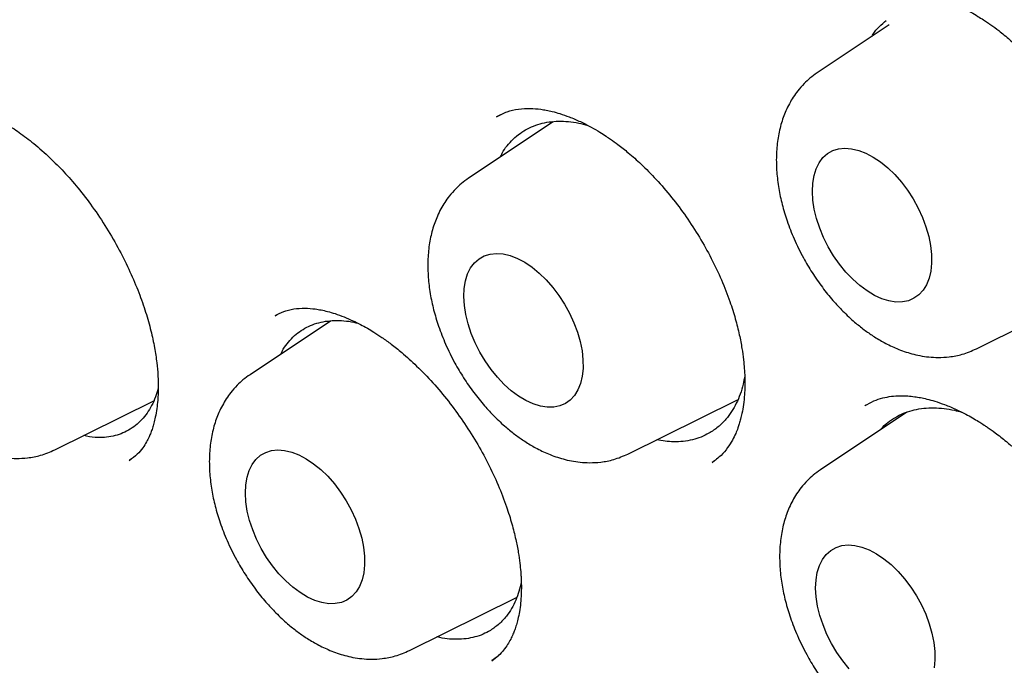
# Model space of a CAD drawing. Header units: millimetres. Extents: x 8 to 1191, y 12 to 1197.
# Tile 25 of 60: x 1125.69 to 1132.85, y 522.63 to 527.33. Entities that reach past the tile are written whole.
import ezdxf

# ---------------------------------------------------------------- set-up
doc = ezdxf.new("R2010")
doc.units = ezdxf.units.MM

msp = doc.modelspace()

# ---------------------------------------------------------------- linework, layer by layer
at = {"color": 7, "linetype": 'Continuous', "lineweight": 30}
for p, q in [((1132.012, 527.2873), (1131.4875, 526.9377)), ((1129.2225, 526.6509), (1129.1579, 526.6188)), ((1129.5695, 526.5822), (1128.955, 526.1727)), ((1132.6453, 524.9325), (1133.6171, 525.4133)), ((1127.5758, 525.1864), (1127.5487, 525.1725)), ((1127.9512, 525.1334), (1127.3675, 524.7445)), ((1125.9481, 524.1981), (1126.6678, 524.5542)), ((1130.1128, 524.1674), (1130.9096, 524.5616)), ((1131.8419, 524.522), (1131.8354, 524.5185)), ((1132.141, 524.4728), (1131.5114, 524.0532)), ((1126.4896, 524.121), (1126.5048, 524.1326)), ((1130.7252, 524.1064), (1130.7432, 524.1202)), ((1128.5253, 522.7392), (1129.3043, 523.1246)), ((1129.1245, 522.6654), (1129.1749, 522.7051)), ((1129.1268, 522.6701), (1129.1237, 522.6681))]:
    msp.add_line(p, q, dxfattribs=at)
at = {"color": 7, "linetype": 'Continuous', "lineweight": 30, "flags": 128}
for points in [[(1131.4534, 526.0768), (1131.4562, 526.1367), (1131.4655, 526.192), (1131.4812, 526.2419), (1131.503, 526.2855), (1131.5306, 526.3222), (1131.5637, 526.3515), (1131.6017, 526.373), (1131.6439, 526.3862), (1131.6899, 526.391), (1131.7388, 526.3873), (1131.79, 526.3752), (1131.8427, 526.3548), (1131.896, 526.3265), (1131.9492, 526.2907), (1132.0014, 526.248), (1132.0519, 526.1989), (1132.0999, 526.1443), (1132.1447, 526.0849), (1132.1856, 526.0217), (1132.2219, 525.9556), (1132.2531, 525.8876), (1132.2788, 525.8187), (1132.2986, 525.7501), (1132.3121, 525.6827), (1132.3192, 525.6175), (1132.3197, 525.5556), (1132.3136, 525.4979), (1132.3011, 525.4452), (1132.2823, 525.3984), (1132.2575, 525.3581), (1132.2271, 525.325), (1132.1915, 525.2996), (1132.1514, 525.2823), (1132.1072, 525.2733), (1132.0596, 525.2727), (1132.0095, 525.2806), (1131.9574, 525.2969), (1131.9043, 525.3212), (1131.851, 525.3533), (1131.7982, 525.3927), (1131.7467, 525.4387), (1131.6974, 525.4906), (1131.6509, 525.5478), (1131.608, 525.6092), (1131.5693, 525.674), (1131.5355, 525.7411), (1131.5069, 525.8097), (1131.4842, 525.8786), (1131.4675, 525.9467), (1131.4572, 526.0131), (1131.4534, 526.0768)], [(1128.9209, 525.3117), (1128.9237, 525.3716), (1128.933, 525.427), (1128.9487, 525.4768), (1128.9705, 525.5204), (1128.9982, 525.5572), (1129.0312, 525.5865), (1129.0692, 525.6079), (1129.1115, 525.6211), (1129.1574, 525.6259), (1129.2064, 525.6222), (1129.2576, 525.6101), (1129.3102, 525.5897), (1129.3635, 525.5614), (1129.4167, 525.5256), (1129.469, 525.4829), (1129.5195, 525.4338), (1129.5675, 525.3792), (1129.6122, 525.3198), (1129.6531, 525.2566), (1129.6894, 525.1905), (1129.7207, 525.1225), (1129.7464, 525.0536), (1129.7661, 524.985), (1129.7796, 524.9176), (1129.7867, 524.8524), (1129.7872, 524.7905), (1129.7812, 524.7328), (1129.7687, 524.6801), (1129.7499, 524.6333), (1129.7251, 524.593), (1129.6947, 524.5599), (1129.6591, 524.5345), (1129.6189, 524.5172), (1129.5747, 524.5082), (1129.5271, 524.5076), (1129.477, 524.5155), (1129.425, 524.5318), (1129.3719, 524.5562), (1129.3185, 524.5883), (1129.2657, 524.6276), (1129.2142, 524.6736), (1129.1649, 524.7256), (1129.1184, 524.7827), (1129.0755, 524.8441), (1129.0369, 524.9089), (1129.003, 524.9761), (1128.9745, 525.0446), (1128.9517, 525.1135), (1128.935, 525.1816), (1128.9247, 525.248), (1128.9209, 525.3117)], [(1127.3334, 523.8835), (1127.3362, 523.9434), (1127.3455, 523.9988), (1127.3612, 524.0486), (1127.383, 524.0922), (1127.4107, 524.129), (1127.4438, 524.1583), (1127.4817, 524.1797), (1127.524, 524.1929), (1127.5699, 524.1977), (1127.6189, 524.194), (1127.6701, 524.1819), (1127.7227, 524.1615), (1127.7761, 524.1332), (1127.8292, 524.0974), (1127.8815, 524.0547), (1127.932, 524.0056), (1127.98, 523.951), (1128.0247, 523.8916), (1128.0656, 523.8284), (1128.1019, 523.7623), (1128.1332, 523.6943), (1128.1589, 523.6254), (1128.1786, 523.5568), (1128.1922, 523.4894), (1128.1992, 523.4242), (1128.1997, 523.3623), (1128.1937, 523.3046), (1128.1812, 523.2519), (1128.1624, 523.2051), (1128.1376, 523.1648), (1128.1072, 523.1317), (1128.0716, 523.1063), (1128.0314, 523.089), (1127.9872, 523.08), (1127.9397, 523.0794), (1127.8895, 523.0873), (1127.8375, 523.1036), (1127.7844, 523.128), (1127.731, 523.1601), (1127.6782, 523.1994), (1127.6268, 523.2454), (1127.5774, 523.2974), (1127.5309, 523.3545), (1127.488, 523.4159), (1127.4494, 523.4807), (1127.4155, 523.5479), (1127.387, 523.6164), (1127.3642, 523.6853), (1127.3476, 523.7534), (1127.3372, 523.8199), (1127.3334, 523.8835)], [(1131.4773, 523.1923), (1131.4801, 523.2522), (1131.4894, 523.3075), (1131.5051, 523.3574), (1131.5269, 523.401), (1131.5546, 523.4377), (1131.5876, 523.467), (1131.6256, 523.4884), (1131.6679, 523.5017), (1131.7138, 523.5065), (1131.7628, 523.5028), (1131.814, 523.4907), (1131.8666, 523.4703), (1131.9199, 523.442), (1131.9731, 523.4062), (1132.0254, 523.3635), (1132.0759, 523.3144), (1132.1239, 523.2598), (1132.1686, 523.2004), (1132.2095, 523.1372), (1132.2458, 523.071), (1132.2771, 523.0031), (1132.3028, 522.9342), (1132.3225, 522.8656), (1132.336, 522.7982), (1132.3431, 522.733), (1132.3436, 522.6711), (1132.3376, 522.6133)], [(1131.7213, 522.6061), (1131.6748, 522.6633), (1131.6319, 522.7247), (1131.5933, 522.7895), (1131.5594, 522.8566), (1131.5309, 522.9252), (1131.5081, 522.9941), (1131.4914, 523.0622), (1131.4811, 523.1286), (1131.4773, 523.1923)]]:
    msp.add_lwpolyline(points, dxfattribs=at)
at = {"color": 7, "linetype": 'Continuous', "lineweight": 30}
for points, knots in [([(1121.4481, 544.5123), (1121.4146, 544.5086), (1121.3405, 544.5003), (1121.2287, 544.4845), (1121.1031, 544.4655), (1120.9654, 544.4428), (1120.82, 544.417), (1120.6664, 544.386), (1120.4634, 544.3402), (1120.2103, 544.2737), (1119.9074, 544.1784), (1119.6547, 544.0846), (1119.4527, 544.0005), (1119.3024, 543.9332), (1119.1559, 543.8627), (1119.0181, 543.792), (1118.8936, 543.724), (1118.7827, 543.6603), (1118.685, 543.6015), (1118.6024, 543.5498), (1118.5338, 543.5053), (1118.478, 543.4682), (1118.4297, 543.4355), (1118.3826, 543.4028), (1118.33, 543.3656), (1118.2681, 543.3208), (1118.1863, 543.2599), (1118.0843, 543.181), (1117.9617, 543.0814), (1117.83, 542.9685), (1117.6944, 542.8455), (1117.56, 542.7163), (1117.4296, 542.5839), (1117.3195, 542.4657), (1117.2283, 542.3633), (1117.1569, 542.2806), (1117.0919, 542.203), (1117.0357, 542.1339), (1116.9909, 542.0775), (1116.956, 542.0328), (1116.9274, 541.9956), (1116.8975, 541.9563), (1116.8624, 541.9094), (1116.82, 541.8517), (1116.7701, 541.7824), (1116.7131, 541.7009), (1116.6521, 541.6113), (1116.5902, 541.5172), (1116.53, 541.4226), (1116.4466, 541.2875), (1116.3438, 541.1121), (1116.2299, 540.9031), (1116.1295, 540.7059), (1116.0426, 540.5245), (1115.9664, 540.3556), (1115.905, 540.2119), (1115.8564, 540.0933), (1115.8187, 539.998), (1115.786, 539.9128), (1115.7565, 539.8341), (1115.7279, 539.7557), (1115.6978, 539.6709), (1115.6644, 539.5739), (1115.6263, 539.4591), (1115.5838, 539.3255), (1115.5375, 539.1721), (1115.4885, 539.0001), (1115.4376, 538.8088), (1115.3866, 538.6022), (1115.3256, 538.3326), (1115.2606, 538.0077), (1115.1971, 537.6305), (1115.146, 537.2614), (1115.1058, 536.9019), (1115.0756, 536.5536), (1115.0504, 536.1591), (1115.0339, 535.7132), (1115.0308, 535.2099), (1115.0429, 534.7058), (1115.0695, 534.1977), (1115.1106, 533.681), (1115.1672, 533.1482), (1115.2406, 532.5948), (1115.3325, 532.0178), (1115.4441, 531.4194), (1115.5747, 530.8085), (1115.7226, 530.1946), (1115.8855, 529.5859), (1116.0627, 528.983), (1116.2528, 528.3891), (1116.4556, 527.8021), (1116.6711, 527.2201), (1116.9006, 526.6389), (1117.1452, 526.0558), (1117.4048, 525.4717), (1117.6793, 524.8877), (1117.9666, 524.3082), (1118.2664, 523.7341), (1118.5764, 523.1698), (1118.8964, 522.615), (1119.2276, 522.0679), (1119.5745, 521.5204), (1119.9338, 520.979), (1120.3058, 520.4431), (1120.6896, 519.9148), (1121.0346, 519.4611), (1121.3336, 519.082), (1121.5763, 518.7827), (1121.8123, 518.4995), (1122.0366, 518.2371), (1122.2485, 517.9951), (1122.4475, 517.7729), (1122.6332, 517.5699), (1122.7946, 517.3969), (1122.9379, 517.2458), (1123.0718, 517.1065), (1123.2166, 516.9583), (1123.3796, 516.7943), (1123.5616, 516.6146), (1123.7638, 516.4193), (1123.9822, 516.2132), (1124.2171, 515.9972), (1124.4682, 515.7725), (1124.7797, 515.5019), (1125.1412, 515.2001), (1125.5421, 514.8813), (1125.9131, 514.6002), (1126.2548, 514.3528), (1126.5679, 514.1355), (1126.8699, 513.9347), (1127.1666, 513.7458), (1127.4639, 513.5642), (1127.6632, 513.4498), (1127.7633, 513.3922)], [0, 0, 0, 0, 0.002879, 0.006366, 0.010469, 0.015193, 0.020502, 0.02605, 0.031756, 0.042624, 0.054017, 0.065932, 0.071801, 0.077788, 0.083847, 0.089515, 0.094673, 0.099321, 0.10346, 0.107094, 0.109928, 0.112354, 0.114372, 0.116248, 0.118558, 0.121322, 0.124494, 0.129526, 0.135154, 0.141378, 0.147986, 0.154554, 0.161068, 0.167527, 0.171478, 0.175374, 0.178898, 0.181969, 0.184589, 0.18633, 0.187799, 0.189414, 0.191415, 0.1938, 0.196751, 0.200136, 0.203922, 0.207746, 0.211504, 0.215197, 0.223639, 0.231715, 0.238615, 0.2452, 0.251152, 0.256367, 0.260052, 0.263255, 0.266008, 0.268599, 0.271097, 0.273778, 0.276939, 0.28058, 0.284908, 0.289762, 0.295141, 0.301047, 0.307475, 0.314012, 0.325338, 0.336228, 0.346685, 0.356694, 0.366243, 0.375323, 0.38868, 0.401815, 0.414749, 0.427525, 0.44039, 0.453472, 0.466996, 0.480959, 0.495351, 0.510063, 0.524589, 0.538923, 0.553061, 0.567033, 0.580657, 0.594291, 0.607936, 0.621586, 0.635485, 0.649379, 0.663265, 0.677136, 0.69099, 0.704578, 0.718206, 0.732019, 0.746208, 0.760019, 0.774125, 0.788507, 0.797117, 0.805689, 0.813793, 0.821402, 0.82852, 0.835147, 0.841285, 0.846933, 0.851038, 0.85531, 0.85999, 0.865079, 0.871033, 0.877464, 0.88437, 0.891753, 0.89961, 0.907918, 0.920796, 0.933081, 0.944772, 0.954711, 0.964179, 0.973181, 0.982038, 0.990977, 1, 1, 1, 1]), ([(1122.0343, 543.1395), (1122.0981, 543.1418), (1122.2374, 543.1469), (1122.4553, 543.1458), (1122.6872, 543.138), (1122.9217, 543.1226), (1123.1584, 543.0999), (1123.3973, 543.0698), (1123.6382, 543.0323), (1123.8812, 542.9876), (1124.126, 542.9355), (1124.3725, 542.8761), (1124.6207, 542.8095), (1124.8703, 542.7356), (1125.1214, 542.6546), (1125.3737, 542.5664), (1125.6271, 542.471), (1125.8816, 542.3686), (1126.137, 542.2592), (1126.3931, 542.1428), (1126.6499, 542.0194), (1126.9072, 541.8892), (1127.1649, 541.7522), (1127.4228, 541.6084), (1127.6808, 541.4579), (1127.9389, 541.3009), (1128.1968, 541.1373), (1128.4545, 540.9672), (1128.7118, 540.7908), (1128.9685, 540.6081), (1129.2246, 540.4192), (1129.4799, 540.2242), (1129.7343, 540.0231), (1129.9877, 539.8162), (1130.2399, 539.6034), (1130.4908, 539.3849), (1130.7403, 539.1609), (1130.9883, 538.9313), (1131.2346, 538.6963), (1131.4791, 538.4561), (1131.7216, 538.2108), (1131.9622, 537.9604), (1132.2005, 537.7051), (1132.4366, 537.4451), (1132.6703, 537.1804), (1132.9014, 536.9112), (1133.1299, 536.6376), (1133.3557, 536.3597), (1133.5786, 536.0778), (1133.7985, 535.7919), (1134.0154, 535.5022), (1134.229, 535.2088), (1134.4393, 534.9119), (1134.6462, 534.6115), (1134.8497, 534.308), (1135.0494, 534.0014), (1135.2455, 533.6918), (1135.4378, 533.3795), (1135.6261, 533.0645), (1135.8105, 532.7471), (1135.9907, 532.4274), (1136.1668, 532.1055), (1136.3385, 531.7817), (1136.506, 531.456), (1136.6689, 531.1287), (1136.8274, 530.7999), (1136.9812, 530.4698), (1137.1304, 530.1385), (1137.2748, 529.8062), (1137.4144, 529.4731), (1137.5491, 529.1393), (1137.6788, 528.805), (1137.8035, 528.4704), (1137.9231, 528.1356), (1138.0375, 527.8008), (1138.1468, 527.4662), (1138.2508, 527.132), (1138.3495, 526.7982), (1138.4429, 526.4652), (1138.5308, 526.1329), (1138.6133, 525.8017), (1138.6903, 525.4717), (1138.7619, 525.143), (1138.8278, 524.8158), (1138.8882, 524.4903), (1138.943, 524.1666), (1138.9921, 523.8449), (1139.0356, 523.5254), (1139.0734, 523.2082), (1139.1055, 522.8935), (1139.1319, 522.5814), (1139.1527, 522.2721), (1139.1676, 521.9658), (1139.1769, 521.6625), (1139.1804, 521.3625), (1139.1783, 521.0659), (1139.1704, 520.7728), (1139.1568, 520.4835), (1139.1375, 520.1979), (1139.1125, 519.9164), (1139.0819, 519.6389), (1139.0456, 519.3657), (1139.0037, 519.0969), (1138.9561, 518.8326), (1138.9031, 518.5729), (1138.8444, 518.318), (1138.7803, 518.068), (1138.7107, 517.8229), (1138.6357, 517.583), (1138.5552, 517.3484), (1138.4694, 517.119), (1138.3783, 516.8951), (1138.2819, 516.6768), (1138.1802, 516.4641), (1138.0735, 516.257), (1137.9613, 516.0563), (1137.8731, 515.9068), (1137.8207, 515.8262), (1137.8092, 515.8085)], [0, 0, 0, 0, 0.007395, 0.016121, 0.024841, 0.033555, 0.042264, 0.050967, 0.059667, 0.068362, 0.077053, 0.085742, 0.094428, 0.103112, 0.111793, 0.120473, 0.129152, 0.13783, 0.146507, 0.155183, 0.16386, 0.172535, 0.181211, 0.189887, 0.198563, 0.20724, 0.215916, 0.224594, 0.233271, 0.241949, 0.250628, 0.259307, 0.267987, 0.276667, 0.285348, 0.29403, 0.302712, 0.311395, 0.320079, 0.328763, 0.337447, 0.346132, 0.354818, 0.363504, 0.37219, 0.380877, 0.389565, 0.398253, 0.406941, 0.415629, 0.424318, 0.433007, 0.441696, 0.450386, 0.459075, 0.467765, 0.476455, 0.485145, 0.493835, 0.502525, 0.511216, 0.519906, 0.528596, 0.537286, 0.545976, 0.554665, 0.563355, 0.572044, 0.580733, 0.589422, 0.59811, 0.606798, 0.615486, 0.624174, 0.632861, 0.641547, 0.650233, 0.658919, 0.667604, 0.676288, 0.684972, 0.693656, 0.702338, 0.71102, 0.719702, 0.728383, 0.737063, 0.745742, 0.754421, 0.763099, 0.771777, 0.780454, 0.78913, 0.797806, 0.806481, 0.815156, 0.823831, 0.832505, 0.841179, 0.849853, 0.858528, 0.867202, 0.875877, 0.884552, 0.893229, 0.901906, 0.910585, 0.919266, 0.927949, 0.936634, 0.945322, 0.954014, 0.962709, 0.971409, 0.980113, 0.988823, 0.997538, 1, 1, 1, 1]), ([(1121.9716, 542.9151), (1121.9321, 542.9112), (1121.8473, 542.903), (1121.7147, 542.8867), (1121.5674, 542.8655), (1121.4063, 542.8381), (1121.2317, 542.8037), (1121.0443, 542.7609), (1120.8449, 542.7085), (1120.6433, 542.6478), (1120.4412, 542.5788), (1120.2456, 542.5039), (1120.0571, 542.4234), (1119.8812, 542.3408), (1119.7211, 542.2588), (1119.5766, 542.1788), (1119.4506, 542.1044), (1119.3422, 542.0367), (1119.2505, 541.9767), (1119.1737, 541.9244), (1119.1114, 541.8805), (1119.0597, 541.8431), (1119.0115, 541.8075), (1118.9591, 541.768), (1118.8972, 541.72), (1118.8268, 541.6637), (1118.7476, 541.5981), (1118.6608, 541.5234), (1118.5647, 541.4372), (1118.4624, 541.3408), (1118.3578, 541.2373), (1118.2544, 541.1297), (1118.1534, 541.0192), (1118.0398, 540.8886), (1117.915, 540.7362), (1117.7806, 540.56), (1117.6513, 540.3778), (1117.5272, 540.1899), (1117.4082, 539.9962), (1117.2957, 539.7992), (1117.1957, 539.6108), (1117.11, 539.4383), (1117.0391, 539.2871), (1116.9792, 539.1525), (1116.9294, 539.0354), (1116.889, 538.9365), (1116.8573, 538.8563), (1116.831, 538.788), (1116.8067, 538.7234), (1116.7803, 538.6516), (1116.7506, 538.5684), (1116.7169, 538.4707), (1116.6795, 538.3577), (1116.6389, 538.2291), (1116.5947, 538.0816), (1116.5476, 537.9142), (1116.4985, 537.7261), (1116.4501, 537.5245), (1116.4045, 537.3161), (1116.3632, 537.1079), (1116.318, 536.855), (1116.2723, 536.5581), (1116.23, 536.2182), (1116.1976, 535.887), (1116.1743, 535.5654), (1116.1574, 535.2248), (1116.1485, 534.8678), (1116.1486, 534.4873), (1116.1583, 534.0926), (1116.1794, 533.6675), (1116.2146, 533.2054), (1116.2653, 532.7149), (1116.3333, 532.1959), (1116.4147, 531.6846), (1116.5074, 531.185), (1116.6088, 530.7007), (1116.7263, 530.198), (1116.861, 529.6771), (1117.014, 529.1386), (1117.1863, 528.5829), (1117.3788, 528.0109), (1117.5927, 527.4232), (1117.8276, 526.8241), (1118.0813, 526.2214), (1118.3508, 525.6227), (1118.6336, 525.0327), (1118.929, 524.4521), (1119.2531, 523.8505), (1119.6074, 523.2306), (1119.9934, 522.5954), (1120.3918, 521.9775), (1120.8014, 521.3777), (1121.221, 520.7971), (1121.6493, 520.2362), (1122.0853, 519.6958), (1122.5277, 519.1766), (1122.9755, 518.6789), (1123.4275, 518.2033), (1123.8828, 517.7501), (1124.3403, 517.3196), (1124.799, 516.912), (1125.2566, 516.5287), (1125.7098, 516.1712), (1126.1556, 515.8408), (1126.5922, 515.537), (1127.0188, 515.259), (1127.4347, 515.0058), (1127.8395, 514.7761), (1128.2325, 514.5688), (1128.6133, 514.3829), (1128.9818, 514.2172), (1129.351, 514.0649), (1129.7207, 513.9266), (1130.0914, 513.8027), (1130.3684, 513.7211), (1130.5565, 513.6705), (1130.6593, 513.644), (1130.7612, 513.619), (1130.8621, 513.5953), (1130.962, 513.573), (1131.0601, 513.5522), (1131.1511, 513.5339), (1131.2261, 513.5197), (1131.2827, 513.5093), (1131.3226, 513.5022), (1131.3572, 513.4962), (1131.3948, 513.4899), (1131.4435, 513.4819), (1131.5055, 513.4721), (1131.5838, 513.4604), (1131.6793, 513.4471), (1131.7928, 513.4328), (1131.9218, 513.4185), (1132.0627, 513.4052), (1132.3061, 513.387), (1132.6401, 513.3748), (1133.0536, 513.3837), (1133.4182, 513.4132), (1133.7374, 513.4559), (1134.0123, 513.5056), (1134.2703, 513.5642), (1134.5089, 513.6293), (1134.6904, 513.6868), (1134.8215, 513.7326), (1134.9075, 513.7641), (1134.986, 513.7944), (1135.0538, 513.8216), (1135.1058, 513.8432), (1135.1438, 513.8594), (1135.1735, 513.8722), (1135.2038, 513.8855), (1135.2395, 513.9014), (1135.2896, 513.9243), (1135.3565, 513.9556), (1135.4419, 513.9974), (1135.5401, 514.0477), (1135.6506, 514.1073), (1135.7857, 514.1845), (1135.9429, 514.2809), (1136.1197, 514.3985), (1136.3101, 514.5362), (1136.5131, 514.697), (1136.7276, 514.8845), (1136.9444, 515.094), (1137.1616, 515.3276), (1137.3696, 515.5743), (1137.4987, 515.7512), (1137.5604, 515.8357)], [0, 0, 0, 0, 0.003065, 0.006581, 0.010549, 0.014969, 0.01984, 0.025163, 0.030938, 0.037164, 0.043018, 0.04921, 0.05522, 0.060761, 0.066062, 0.070849, 0.07512, 0.078777, 0.081948, 0.084633, 0.08683, 0.088542, 0.090146, 0.092003, 0.094191, 0.096884, 0.099722, 0.102968, 0.106623, 0.110674, 0.114843, 0.11901, 0.123174, 0.127337, 0.133389, 0.139437, 0.145481, 0.151521, 0.157557, 0.163588, 0.169412, 0.174207, 0.178472, 0.182207, 0.185412, 0.188087, 0.190233, 0.191863, 0.19354, 0.195367, 0.197532, 0.200065, 0.202967, 0.206237, 0.209876, 0.214083, 0.218694, 0.223677, 0.22866, 0.233533, 0.238296, 0.246189, 0.253762, 0.261013, 0.267944, 0.274555, 0.282727, 0.290373, 0.298122, 0.306853, 0.316029, 0.325648, 0.335711, 0.346218, 0.355073, 0.36422, 0.37366, 0.383392, 0.393416, 0.403733, 0.414342, 0.425244, 0.436438, 0.447749, 0.458977, 0.470122, 0.481184, 0.492164, 0.504868, 0.51746, 0.52994, 0.542307, 0.554562, 0.566705, 0.578736, 0.590655, 0.602463, 0.614158, 0.625742, 0.637214, 0.648575, 0.659823, 0.670856, 0.681613, 0.692094, 0.7023, 0.71223, 0.721884, 0.731263, 0.740366, 0.749193, 0.757743, 0.766993, 0.775974, 0.784753, 0.787301, 0.789832, 0.792345, 0.794841, 0.797319, 0.799779, 0.802151, 0.804121, 0.805404, 0.806396, 0.80712, 0.808006, 0.809227, 0.810784, 0.812677, 0.815148, 0.818024, 0.821308, 0.824997, 0.828844, 0.840098, 0.851056, 0.861718, 0.869661, 0.87742, 0.884807, 0.891749, 0.898248, 0.900967, 0.9036, 0.906081, 0.908179, 0.909873, 0.910922, 0.911741, 0.912655, 0.913781, 0.915118, 0.917425, 0.920174, 0.923366, 0.926999, 0.931075, 0.936886, 0.943001, 0.949416, 0.957072, 0.965117, 0.97355, 0.982371, 0.991579, 1, 1, 1, 1]), ([(1127.7125, 542.9025), (1128.2069, 542.6029), (1129.1851, 542.0104), (1130.618, 540.8947), (1131.9838, 539.6573), (1133.2675, 538.3044), (1134.458, 536.8664), (1135.5472, 535.3675), (1136.5292, 533.8297), (1137.4911, 532.108), (1138.3897, 530.2154), (1139.1747, 528.1835), (1139.6709, 526.5355), (1139.9727, 525.2686), (1140.1528, 524.3548), (1140.2904, 523.4709), (1140.3874, 522.6188), (1140.4457, 521.8001), (1140.478, 520.6173), (1140.3969, 519.1169), (1140.0788, 517.4004), (1139.5492, 515.8698), (1138.8135, 514.5559), (1137.8925, 513.4672), (1136.7861, 512.6539), (1135.92, 512.1927), (1135.3955, 512.0852), (1135.3341, 512.0726)], [0, 0, 0, 0, 0.0466713, 0.0923329, 0.1369897, 0.1806429, 0.2232815, 0.2649163, 0.3055549, 0.3451985, 0.3964818, 0.4459958, 0.4937468, 0.5169651, 0.5397395, 0.5620709, 0.5839602, 0.6054081, 0.6264161, 0.6790424, 0.7316021, 0.7840951, 0.8365036, 0.8888065, 0.9410046, 0.9930893, 1, 1, 1, 1]), ([(1131.843, 527.4577), (1131.8652, 527.4699), (1131.9072, 527.493), (1131.9758, 527.5144), (1132.0424, 527.5262), (1132.1079, 527.5295), (1132.1665, 527.5268), (1132.2178, 527.5205), (1132.2643, 527.512), (1132.3134, 527.5005), (1132.3722, 527.4833), (1132.4439, 527.4575), (1132.5233, 527.4227), (1132.5955, 527.3851), (1132.6527, 527.3517), (1132.6929, 527.3263), (1132.724, 527.3056), (1132.7611, 527.28), (1132.8153, 527.2401), (1132.884, 527.1844), (1132.9579, 527.118), (1133.0323, 527.0448), (1133.1257, 526.9434), (1133.2294, 526.8149), (1133.3339, 526.6637), (1133.4235, 526.5127), (1133.4981, 526.3645), (1133.5583, 526.2218), (1133.601, 526.0976), (1133.6297, 525.9961), (1133.6477, 525.9197), (1133.6596, 525.8589), (1133.6687, 525.8042), (1133.6768, 525.7448), (1133.6837, 525.6718), (1133.6873, 525.5858), (1133.685, 525.4946), (1133.6761, 525.4067), (1133.6633, 525.337), (1133.6496, 525.2833), (1133.6367, 525.2422), (1133.6211, 525.2007), (1133.601, 525.1562), (1133.5735, 525.1065), (1133.5363, 525.0538), (1133.4879, 525.0002), (1133.4474, 524.9706), (1133.4258, 524.9548)], [0, 0, 0, 0, 0.034282, 0.064716, 0.091314, 0.11413, 0.133924, 0.150904, 0.165056, 0.179756, 0.197866, 0.219413, 0.244408, 0.268192, 0.282762, 0.294514, 0.303437, 0.309969, 0.326806, 0.350582, 0.370296, 0.393107, 0.419032, 0.459224, 0.497676, 0.534372, 0.569306, 0.602497, 0.633746, 0.655511, 0.673482, 0.687691, 0.698952, 0.713212, 0.731663, 0.754271, 0.780311, 0.805697, 0.829782, 0.84419, 0.858107, 0.871937, 0.889216, 0.910691, 0.936321, 0.966085, 1, 1, 1, 1]), ([(1131.8855, 527.203), (1131.8886, 527.2087), (1131.9032, 527.2359), (1131.939, 527.2745), (1131.9731, 527.3049), (1131.9903, 527.3202)], [0, 0, 0, 0, 0.116485, 0.555046, 1, 1, 1, 1]), ([(1131.4874, 526.9377), (1131.4699, 526.9252), (1131.4364, 526.9012), (1131.3894, 526.8569), (1131.3482, 526.8096), (1131.3148, 526.7634), (1131.286, 526.7152), (1131.2542, 526.6501), (1131.2229, 526.5627), (1131.1998, 526.4533), (1131.1899, 526.3375), (1131.1928, 526.2185), (1131.2075, 526.0995), (1131.2328, 525.9807), (1131.2695, 525.8581), (1131.3203, 525.7276), (1131.3821, 525.6019), (1131.4518, 525.4841), (1131.5238, 525.3801), (1131.5993, 525.2865), (1131.6778, 525.2021), (1131.7537, 525.1314), (1131.8275, 525.0722), (1131.8992, 525.0219), (1131.9785, 524.9746), (1132.0718, 524.9299), (1132.1593, 524.8997), (1132.2366, 524.8817), (1132.3005, 524.8723), (1132.3705, 524.8684), (1132.4528, 524.873), (1132.5476, 524.8906), (1132.6113, 524.9179), (1132.6452, 524.9324)], [0, 0, 0, 0, 0.021223, 0.040435, 0.065665, 0.087537, 0.108976, 0.130389, 0.168451, 0.207233, 0.246874, 0.286243, 0.324449, 0.361641, 0.399984, 0.4419, 0.487463, 0.524095, 0.562832, 0.599743, 0.632218, 0.668596, 0.69705, 0.723107, 0.753328, 0.787907, 0.827507, 0.849354, 0.872592, 0.897705, 0.927067, 0.961148, 1, 1, 1, 1]), ([(1124.9726, 526.6641), (1124.9906, 526.6732), (1125.0242, 526.6902), (1125.0797, 526.7045), (1125.1344, 526.7111), (1125.1902, 526.7109), (1125.2431, 526.7055), (1125.3112, 526.6927), (1125.3937, 526.6677), (1125.4929, 526.6247), (1125.591, 526.5711), (1125.6915, 526.5058), (1125.8006, 526.4229), (1125.9094, 526.327), (1126.017, 526.2184), (1126.1201, 526.1008), (1126.2251, 525.9636), (1126.3263, 525.8117), (1126.4178, 525.6527), (1126.4957, 525.4954), (1126.5595, 525.3439), (1126.6099, 525.2003), (1126.6478, 525.0661), (1126.6742, 524.9433), (1126.6903, 524.8356), (1126.6976, 524.7532), (1126.7001, 524.6934), (1126.7006, 524.6497), (1126.6997, 524.6053), (1126.6967, 524.5543), (1126.6903, 524.4954), (1126.6807, 524.44), (1126.6694, 524.3928), (1126.6584, 524.3556), (1126.6466, 524.3226), (1126.6325, 524.289), (1126.6137, 524.2514), (1126.5859, 524.2076), (1126.5464, 524.1609), (1126.511, 524.136), (1126.4917, 524.1224)], [0, 0, 0, 0, 0.033946, 0.06358, 0.088896, 0.110646, 0.131222, 0.150794, 0.186936, 0.219211, 0.249295, 0.279828, 0.312194, 0.349337, 0.380379, 0.414128, 0.450584, 0.489592, 0.528013, 0.56467, 0.599553, 0.632662, 0.664009, 0.693564, 0.720736, 0.743923, 0.757107, 0.768485, 0.779934, 0.794981, 0.81367, 0.834763, 0.849696, 0.8637, 0.876785, 0.889645, 0.907738, 0.932194, 0.962953, 1, 1, 1, 1]), ([(1129.1594, 526.6197), (1129.1837, 526.6326), (1129.2297, 526.6569), (1129.3121, 526.677), (1129.3989, 526.682), (1129.4676, 526.6762), (1129.5202, 526.6675), (1129.5663, 526.6574), (1129.6219, 526.6419), (1129.6901, 526.6181), (1129.7664, 526.5855), (1129.8409, 526.5475), (1129.9037, 526.5109), (1129.9504, 526.4811), (1129.9943, 526.4514), (1130.0479, 526.4126), (1130.1224, 526.3535), (1130.2156, 526.2706), (1130.3219, 526.1629), (1130.4322, 526.0347), (1130.5378, 525.8935), (1130.6344, 525.7449), (1130.7206, 525.5909), (1130.7951, 525.4336), (1130.8523, 525.2861), (1130.8942, 525.1527), (1130.9226, 525.039), (1130.9415, 524.9398), (1130.9529, 524.8576), (1130.9588, 524.7945), (1130.9616, 524.7468), (1130.9629, 524.7047), (1130.9629, 524.6559), (1130.9603, 524.5946), (1130.9535, 524.5278), (1130.9435, 524.4691), (1130.9327, 524.4232), (1130.9226, 524.3879), (1130.9108, 524.3527), (1130.8948, 524.3125), (1130.8709, 524.2638), (1130.8363, 524.2095), (1130.7887, 524.1526), (1130.7468, 524.1219), (1130.7242, 524.1053)], [0, 0, 0, 0, 0.042019, 0.079408, 0.111961, 0.138414, 0.152541, 0.167164, 0.185181, 0.206623, 0.23151, 0.255308, 0.274146, 0.287988, 0.297184, 0.31324, 0.335288, 0.363336, 0.397412, 0.434479, 0.471472, 0.508382, 0.545205, 0.581965, 0.618583, 0.647619, 0.675125, 0.698962, 0.719134, 0.735663, 0.746669, 0.75607, 0.769122, 0.786652, 0.8081, 0.828362, 0.841961, 0.854182, 0.865664, 0.8816, 0.903053, 0.929955, 0.962265, 1, 1, 1, 1]), ([(1129.1871, 526.3274), (1129.196, 526.3458), (1129.2151, 526.3858), (1129.2564, 526.4345), (1129.3187, 526.4952), (1129.3923, 526.5401), (1129.4743, 526.5693), (1129.5617, 526.5875), (1129.6564, 526.5888), (1129.7517, 526.5754), (1129.7994, 526.5624), (1129.8213, 526.5564)], [0, 0, 0, 0, 0.08014, 0.1738, 0.268826, 0.453348, 0.547008, 0.642034, 0.826556, 0.920217, 1, 1, 1, 1]), ([(1124.7902, 526.2034), (1124.7727, 526.1908), (1124.7392, 526.1668), (1124.6922, 526.1225), (1124.651, 526.0753), (1124.6177, 526.0291), (1124.5888, 525.9809), (1124.557, 525.9158), (1124.5257, 525.8283), (1124.5027, 525.7189), (1124.4927, 525.6031), (1124.4956, 525.4841), (1124.5103, 525.3651), (1124.5356, 525.2464), (1124.5723, 525.1237), (1124.6232, 524.9933), (1124.6849, 524.8675), (1124.7546, 524.7497), (1124.8266, 524.6457), (1124.9021, 524.5521), (1124.9806, 524.4677), (1125.0565, 524.3971), (1125.1303, 524.3378), (1125.202, 524.2875), (1125.2813, 524.2402), (1125.3746, 524.1955), (1125.4621, 524.1653), (1125.5394, 524.1474), (1125.6033, 524.1379), (1125.6734, 524.134), (1125.7556, 524.1386), (1125.8504, 524.1562), (1125.9141, 524.1835), (1125.9481, 524.1981)], [0, 0, 0, 0, 0.021223, 0.040435, 0.065665, 0.087537, 0.108976, 0.130389, 0.168451, 0.207233, 0.246874, 0.286243, 0.324449, 0.361641, 0.399984, 0.4419, 0.487463, 0.524095, 0.562832, 0.599743, 0.632218, 0.668596, 0.69705, 0.723107, 0.753328, 0.787907, 0.827507, 0.849354, 0.872592, 0.897705, 0.927067, 0.961148, 1, 1, 1, 1]), ([(1128.955, 526.1726), (1128.9374, 526.1601), (1128.904, 526.1361), (1128.857, 526.0918), (1128.8157, 526.0446), (1128.7824, 525.9984), (1128.7535, 525.9502), (1128.7217, 525.8851), (1128.6904, 525.7976), (1128.6674, 525.6882), (1128.6574, 525.5724), (1128.6604, 525.4534), (1128.675, 525.3344), (1128.7003, 525.2157), (1128.737, 525.093), (1128.7879, 524.9625), (1128.8496, 524.8368), (1128.9193, 524.719), (1128.9913, 524.615), (1129.0668, 524.5214), (1129.1453, 524.437), (1129.2212, 524.3663), (1129.295, 524.3071), (1129.3667, 524.2568), (1129.446, 524.2095), (1129.5393, 524.1648), (1129.6268, 524.1346), (1129.7041, 524.1167), (1129.768, 524.1072), (1129.8381, 524.1033), (1129.9203, 524.1079), (1130.0151, 524.1255), (1130.0788, 524.1528), (1130.1128, 524.1674)], [0, 0, 0, 0, 0.021223, 0.040435, 0.065665, 0.087537, 0.108976, 0.130389, 0.168451, 0.207233, 0.246874, 0.286243, 0.324449, 0.361641, 0.399984, 0.4419, 0.487463, 0.524095, 0.562832, 0.599743, 0.632218, 0.668596, 0.69705, 0.723107, 0.753328, 0.787907, 0.827507, 0.849354, 0.872592, 0.897705, 0.927067, 0.961148, 1, 1, 1, 1]), ([(1127.5502, 525.1734), (1127.5697, 525.184), (1127.6075, 525.2046), (1127.6802, 525.224), (1127.7624, 525.2298), (1127.8301, 525.2243), (1127.8842, 525.2152), (1127.932, 525.2042), (1127.9875, 525.1881), (1128.0493, 525.1657), (1128.1108, 525.1391), (1128.1677, 525.1109), (1128.2188, 525.0828), (1128.2711, 525.0514), (1128.3288, 525.0136), (1128.3964, 524.9649), (1128.4811, 524.8972), (1128.583, 524.8051), (1128.6967, 524.687), (1128.8095, 524.5527), (1128.9151, 524.4087), (1129.0118, 524.2576), (1129.098, 524.1014), (1129.1722, 523.9427), (1129.2291, 523.7945), (1129.2703, 523.6625), (1129.2981, 523.5518), (1129.3166, 523.4567), (1129.3279, 523.3784), (1129.3337, 523.3203), (1129.3367, 523.278), (1129.3383, 523.242), (1129.3392, 523.1992), (1129.3382, 523.1446), (1129.3339, 523.0832), (1129.3257, 523.0221), (1129.315, 522.9695), (1129.3032, 522.9258), (1129.2911, 522.8895), (1129.2773, 522.8548), (1129.2604, 522.8192), (1129.2382, 522.7804), (1129.2089, 522.7398), (1129.1714, 522.6988), (1129.1402, 522.6763), (1129.1236, 522.6643)], [0, 0, 0, 0, 0.038161, 0.073841, 0.106623, 0.134345, 0.149904, 0.166071, 0.184613, 0.205549, 0.225858, 0.242719, 0.258357, 0.272609, 0.289766, 0.309837, 0.33283, 0.365684, 0.402557, 0.439948, 0.477268, 0.514506, 0.551666, 0.588779, 0.625623, 0.654806, 0.681549, 0.704644, 0.72412, 0.74, 0.749149, 0.757363, 0.769023, 0.784701, 0.804261, 0.824114, 0.842559, 0.857508, 0.871353, 0.884445, 0.90029, 0.919793, 0.942919, 0.96965, 1, 1, 1, 1]), ([(1127.592, 524.8941), (1127.5972, 524.9061), (1127.6117, 524.9395), (1127.6463, 524.9829), (1127.704, 525.0442), (1127.7733, 525.0896), (1127.8513, 525.1194), (1127.9348, 525.1384), (1128.0261, 525.1402), (1128.107, 525.1301), (1128.1418, 525.121), (1128.1515, 525.1184)], [0, 0, 0, 0, 0.056414, 0.15722, 0.259495, 0.458096, 0.558902, 0.661178, 0.859778, 0.960584, 1, 1, 1, 1]), ([(1127.3675, 524.7444), (1127.3499, 524.7319), (1127.3165, 524.7079), (1127.2695, 524.6636), (1127.2282, 524.6164), (1127.1949, 524.5702), (1127.166, 524.522), (1127.1342, 524.4569), (1127.103, 524.3694), (1127.0799, 524.26), (1127.0699, 524.1442), (1127.0729, 524.0252), (1127.0876, 523.9062), (1127.1129, 523.7875), (1127.1496, 523.6648), (1127.2004, 523.5343), (1127.2621, 523.4086), (1127.3318, 523.2908), (1127.4039, 523.1868), (1127.4794, 523.0932), (1127.5578, 523.0088), (1127.6337, 522.9381), (1127.7075, 522.8789), (1127.7792, 522.8286), (1127.8585, 522.7813), (1127.9518, 522.7366), (1128.0393, 522.7064), (1128.1167, 522.6885), (1128.1806, 522.679), (1128.2506, 522.6751), (1128.3329, 522.6797), (1128.4276, 522.6973), (1128.4913, 522.7246), (1128.5253, 522.7392)], [0, 0, 0, 0, 0.021223, 0.040435, 0.065665, 0.087537, 0.108976, 0.130389, 0.168451, 0.207233, 0.246874, 0.286243, 0.324449, 0.361641, 0.399984, 0.4419, 0.487463, 0.524095, 0.562832, 0.599743, 0.632218, 0.668596, 0.69705, 0.723107, 0.753328, 0.787907, 0.827507, 0.849354, 0.872592, 0.897705, 0.927067, 0.961148, 1, 1, 1, 1]), ([(1130.9618, 524.7353), (1130.9582, 524.7151), (1130.9453, 524.6429), (1130.9128, 524.5559), (1130.8675, 524.4747), (1130.8237, 524.4161), (1130.7696, 524.3615), (1130.7245, 524.3328), (1130.7017, 524.3183)], [0, 0, 0, 0, 0.10543, 0.37774, 0.515959, 0.656193, 0.827142, 1, 1, 1, 1]), ([(1126.7002, 524.6435), (1126.6941, 524.623), (1126.681, 524.5788), (1126.6535, 524.5193), (1126.6198, 524.4637), (1126.5805, 524.4153), (1126.5355, 524.3737), (1126.4689, 524.3289), (1126.3931, 524.2996), (1126.3096, 524.2875), (1126.2388, 524.2848), (1126.1858, 524.2955), (1126.1569, 524.3014)], [0, 0, 0, 0, 0.079493, 0.171046, 0.259383, 0.348333, 0.439217, 0.530771, 0.70855, 0.798788, 0.890341, 1, 1, 1, 1]), ([(1131.8369, 524.5193), (1131.8575, 524.5313), (1131.8965, 524.554), (1131.9609, 524.5756), (1132.0242, 524.588), (1132.0873, 524.5924), (1132.1442, 524.5906), (1132.1942, 524.5853), (1132.2399, 524.5777), (1132.2883, 524.5671), (1132.3465, 524.5511), (1132.4176, 524.5267), (1132.4967, 524.4935), (1132.5689, 524.4574), (1132.6263, 524.4251), (1132.6667, 524.4006), (1132.698, 524.3805), (1132.7352, 524.3557), (1132.7897, 524.3172), (1132.8586, 524.2635), (1132.933, 524.1995), (1133.008, 524.1288), (1133.1027, 524.0308), (1133.2088, 523.906), (1133.3174, 523.7581), (1133.412, 523.6088), (1133.4924, 523.4609), (1133.5587, 523.3168), (1133.6071, 523.1896), (1133.6404, 523.0839), (1133.662, 523.0029), (1133.6765, 522.9385), (1133.6871, 522.8832), (1133.6964, 522.8258), (1133.705, 522.755), (1133.7111, 522.6688), (1133.7113, 522.576), (1133.7043, 522.4871), (1133.6931, 522.4184), (1133.6812, 522.3675), (1133.6703, 522.3301), (1133.6573, 522.2926), (1133.6403, 522.2517), (1133.6163, 522.2046), (1133.5828, 522.1534), (1133.5381, 522.1004), (1133.4997, 522.0709), (1133.4792, 522.0551)], [0, 0, 0, 0, 0.033732, 0.063786, 0.090174, 0.11294, 0.132723, 0.149695, 0.163839, 0.178531, 0.196631, 0.21817, 0.243157, 0.266938, 0.281508, 0.293261, 0.302185, 0.308715, 0.325458, 0.349014, 0.368511, 0.391048, 0.416641, 0.456441, 0.494773, 0.531622, 0.566983, 0.600877, 0.633165, 0.656224, 0.675468, 0.690931, 0.702692, 0.715933, 0.73401, 0.756879, 0.784092, 0.81049, 0.834546, 0.848409, 0.861372, 0.873907, 0.890117, 0.910868, 0.93611, 0.965816, 1, 1, 1, 1]), ([(1131.9458, 524.3427), (1131.9519, 524.3498), (1131.9727, 524.374), (1132.0142, 524.4078), (1132.0694, 524.4435), (1132.1297, 524.4709), (1132.1938, 524.4903), (1132.2627, 524.5018), (1132.3348, 524.5051), (1132.4098, 524.4998), (1132.4772, 524.4892), (1132.5205, 524.4769), (1132.5374, 524.4721)], [0, 0, 0, 0, 0.046204, 0.156778, 0.269166, 0.377999, 0.487791, 0.598365, 0.710753, 0.819586, 0.929379, 1, 1, 1, 1]), ([(1130.7017, 524.3183), (1130.683, 524.3087), (1130.6453, 524.2893), (1130.5828, 524.2699), (1130.516, 524.2583), (1130.4306, 524.2531), (1130.3638, 524.2643), (1130.3226, 524.2712)], [0, 0, 0, 0, 0.173938, 0.349084, 0.528038, 0.708309, 1, 1, 1, 1]), ([(1131.5114, 524.0532), (1131.4938, 524.0406), (1131.4604, 524.0167), (1131.4134, 523.9724), (1131.3721, 523.9251), (1131.3388, 523.8789), (1131.3099, 523.8307), (1131.2781, 523.7656), (1131.2468, 523.6782), (1131.2238, 523.5688), (1131.2138, 523.453), (1131.2168, 523.334), (1131.2314, 523.215), (1131.2567, 523.0962), (1131.2934, 522.9736), (1131.3443, 522.8431), (1131.406, 522.7174), (1131.4757, 522.5996), (1131.5477, 522.4955), (1131.6232, 522.402), (1131.7017, 522.3175), (1131.7776, 522.2469), (1131.8514, 522.1876), (1131.9231, 522.1374), (1132.0024, 522.0901), (1132.0957, 522.0454), (1132.1832, 522.0152), (1132.2605, 521.9972), (1132.3244, 521.9878), (1132.3945, 521.9839), (1132.4767, 521.9885), (1132.5715, 522.0061), (1132.6352, 522.0334), (1132.6692, 522.0479)], [0, 0, 0, 0, 0.021223, 0.040435, 0.065665, 0.087537, 0.108976, 0.130389, 0.168451, 0.207233, 0.246874, 0.286243, 0.324449, 0.361641, 0.399984, 0.4419, 0.487463, 0.524095, 0.562832, 0.599743, 0.632218, 0.668596, 0.69705, 0.723107, 0.753328, 0.787907, 0.827507, 0.849354, 0.872592, 0.897705, 0.927067, 0.961148, 1, 1, 1, 1]), ([(1129.3386, 523.2364), (1129.3269, 523.1912), (1129.3089, 523.1217), (1129.2684, 523.0432), (1129.2285, 522.9842), (1129.1783, 522.9294), (1129.1358, 522.9003), (1129.1145, 522.8857)], [0, 0, 0, 0, 0.292312, 0.449507, 0.608993, 0.803411, 1, 1, 1, 1]), ([(1129.1145, 522.8857), (1129.0967, 522.8759), (1129.0611, 522.8562), (1129.0016, 522.8364), (1128.9377, 522.8238), (1128.8478, 522.8193), (1128.7761, 522.8245), (1128.7263, 522.8382), (1128.7257, 522.8383)], [0, 0, 0, 0, 0.163784, 0.328706, 0.497214, 0.666961, 0.996579, 1, 1, 1, 1])]:
    msp.add_open_spline(points, degree=3, knots=knots, dxfattribs=at)

doc.saveas('drawing.dxf')
